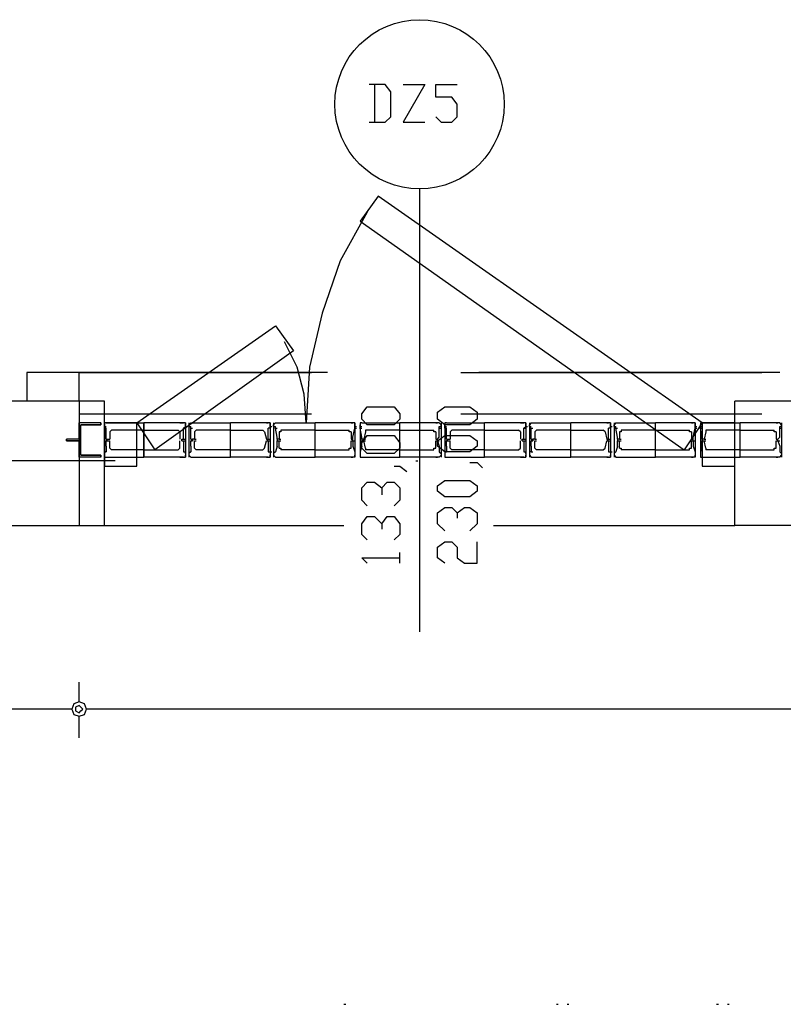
# Model space of a CAD drawing. Header units: millimetres. Extents: x 46 to 491, y -41 to 547.
# Tile 25 of 140: x 79 to 97, y 145 to 168. Entities that reach past the tile are written whole.
import ezdxf

# ---------------------------------------------------------------- set-up
doc = ezdxf.new("R2010")
doc.units = ezdxf.units.MM
doc.header["$LTSCALE"] = 10
doc.layers.add('xref', color=252, linetype='Continuous')

# ---------------------------------------------------------------- blocks, each defined once
blk = doc.blocks.new('stacja')
at = {"color": 9, "lineweight": 25}
for points in [[(32.935334, 115.062), (33.316334, 115.062), (33.443334, 115.189), (33.443334, 115.781666), (33.316334, 115.951), (32.935334, 115.951)], [(33.062334, 115.951), (33.062334, 115.062)], [(33.739667, 115.951), (34.247667, 115.951), (33.739667, 115.062), (34.247667, 115.062)], [(34.501667, 115.189), (34.628667, 115.062), (34.882667, 115.062), (35.009667, 115.189), (35.009667, 115.485333), (34.882667, 115.654666), (34.501667, 115.654666), (34.501667, 115.951), (35.009667, 115.951)], [(34.120667, 113.495666), (34.120667, 103.081666)], [(33.147, 113.326333), (32.723667, 112.733666), (40.343667, 107.357333)], [(32.893, 112.945333), (32.258, 111.802333), (31.834667, 110.574666), (31.538334, 109.304666), (31.453667, 107.992333), (31.411334, 108.669666), (31.242, 109.304666), (30.945667, 109.897333)], [(30.734, 110.278333), (31.157334, 109.685666), (27.897667, 107.357333)], [(26.119667, 109.177666), (24.892, 109.177666), (24.892, 108.500333)], [(31.961667, 109.177666), (26.119667, 109.177666)], [(26.119667, 108.500333), (17.695334, 108.500333), (17.695334, 105.579333)], [(20.616334, 105.579333), (26.712334, 105.579333), (26.712334, 108.500333), (17.695334, 108.500333), (17.695334, 105.579333)], [(53.594, 105.579333), (41.529, 105.579333), (41.529, 108.500333)], [(131.614334, 108.500333), (41.529, 108.500333)], [(26.966334, 107.103333), (14.224, 107.103333), (14.139334, 107.484333), (13.97, 107.823), (13.716, 108.119333), (13.335, 108.288666), (12.954, 108.331), (12.573, 108.288666), (12.234334, 108.119333), (11.938, 107.823), (11.768667, 107.484333), (11.726334, 107.103333), (11.768667, 106.722333), (11.938, 106.341333), (12.234334, 106.087333), (12.573, 105.918), (12.954, 105.833333), (13.335, 105.918), (13.716, 106.087333), (13.97, 106.341333), (14.139334, 106.722333), (14.224, 107.103333)], [(26.627667, 107.992333), (26.119667, 107.992333)], [(26.754667, 107.992333), (26.712334, 107.992333), (26.712334, 107.95)], [(26.712334, 107.865333), (26.712334, 107.95)], [(27.474334, 107.992333), (27.897667, 107.357333)], [(28.490334, 107.188), (27.643667, 107.188), (27.643667, 107.992333)], [(28.617334, 107.95), (28.617334, 107.992333), (28.575, 107.992333)], [(28.575, 107.653666), (28.575, 107.865333), (28.617334, 107.907666), (28.617334, 107.95)], [(28.744334, 107.992333), (28.702, 107.95)], [(28.829, 107.188), (29.675667, 107.188), (29.675667, 107.992333)], [(28.829, 107.992333), (28.871334, 107.992333)], [(30.522334, 107.188), (29.675667, 107.188), (29.675667, 107.992333)], [(30.522334, 107.992333), (30.564667, 107.992333)], [(30.607, 107.95), (30.607, 107.992333), (30.564667, 107.992333)], [(30.607, 107.865333), (30.607, 107.95)], [(30.734, 107.992333), (30.691667, 107.95)], [(30.818667, 107.188), (31.665334, 107.188), (31.665334, 107.992333)], [(30.818667, 107.992333), (30.861, 107.992333)], [(32.512, 107.188), (31.665334, 107.188), (31.665334, 107.992333)], [(32.512, 107.992333), (32.554334, 107.992333)], [(32.554334, 107.653666), (32.596667, 107.865333), (32.596667, 107.95)], [(32.596667, 107.95), (32.596667, 107.992333)], [(32.766, 107.992333), (32.723667, 107.992333), (32.723667, 107.95)], [(32.766, 107.653666), (32.723667, 107.865333), (32.723667, 107.95)], [(32.808334, 107.188), (33.655, 107.188), (33.655, 107.992333)], [(32.808334, 107.992333), (32.850667, 107.992333)], [(34.501667, 107.188), (33.655, 107.188), (33.655, 107.992333)], [(34.501667, 107.992333), (34.544, 107.992333)], [(34.628667, 107.95), (34.586334, 107.992333)], [(34.755667, 107.992333), (34.713334, 107.992333), (34.713334, 107.95)], [(34.713334, 107.865333), (34.713334, 107.95)], [(34.840334, 107.188), (35.644667, 107.188), (35.644667, 107.992333)], [(36.491334, 107.188), (35.644667, 107.188), (35.644667, 107.992333)], [(36.618334, 107.95), (36.618334, 107.992333), (36.576, 107.992333)], [(36.576, 107.653666), (36.576, 107.865333), (36.618334, 107.907666), (36.618334, 107.95)], [(36.745334, 107.992333), (36.703, 107.95)], [(36.745334, 107.653666), (36.745334, 107.865333), (36.703, 107.907666), (36.703, 107.95)], [(36.83, 107.188), (37.676667, 107.188), (37.676667, 107.992333)], [(36.83, 107.992333), (36.872334, 107.992333)], [(38.523334, 107.188), (37.676667, 107.188), (37.676667, 107.992333)], [(38.523334, 107.992333), (38.565667, 107.992333)], [(38.608, 107.95), (38.608, 107.992333), (38.565667, 107.992333)], [(38.608, 107.865333), (38.608, 107.95)], [(38.735, 107.992333), (38.692667, 107.95)], [(38.819667, 107.188), (39.666334, 107.188), (39.666334, 107.992333)], [(38.819667, 107.992333), (38.862, 107.992333)], [(40.513, 107.188), (39.666334, 107.188), (39.666334, 107.992333)], [(40.767, 107.992333), (40.343667, 107.357333)], [(40.513, 107.992333), (40.555334, 107.992333)], [(40.555334, 107.653666), (40.597667, 107.865333), (40.597667, 107.95)], [(40.597667, 107.95), (40.597667, 107.992333)], [(40.767, 107.992333), (40.724667, 107.992333), (40.724667, 107.95)], [(40.767, 107.653666), (40.724667, 107.865333), (40.724667, 107.95)], [(40.809334, 107.188), (41.656, 107.188), (41.656, 107.992333)], [(40.809334, 107.992333), (40.851667, 107.992333)], [(42.502667, 107.188), (41.656, 107.188), (41.656, 107.992333)], [(42.502667, 107.992333), (42.545, 107.992333)], [(42.629667, 107.95), (42.587334, 107.992333)], [(26.881667, 107.823), (26.839334, 107.780666)], [(28.490334, 107.780666), (28.448, 107.823)], [(28.744334, 107.653666), (28.744334, 107.907666)], [(28.871334, 107.823), (28.829, 107.780666)], [(30.48, 107.780666), (30.437667, 107.823)], [(30.776334, 107.653666), (30.734, 107.865333), (30.734, 107.907666)], [(30.861, 107.823), (30.861, 107.780666), (30.818667, 107.780666)], [(30.818667, 107.780666), (30.818667, 107.611333)], [(32.512, 107.780666), (32.469667, 107.780666), (32.469667, 107.823)], [(32.512, 107.780666), (32.512, 107.611333)], [(32.850667, 107.780666), (32.808334, 107.611333)], [(32.850667, 107.823), (32.850667, 107.780666)], [(34.501667, 107.780666), (34.459334, 107.780666), (34.459334, 107.823)], [(34.501667, 107.780666), (34.501667, 107.611333)], [(34.586334, 107.653666), (34.586334, 107.907666)], [(34.882667, 107.823), (34.840334, 107.780666)], [(36.491334, 107.780666), (36.449, 107.823)], [(36.872334, 107.823), (36.83, 107.780666)], [(38.481, 107.780666), (38.438667, 107.823)], [(38.777334, 107.653666), (38.735, 107.865333), (38.735, 107.907666)], [(38.862, 107.823), (38.862, 107.780666), (38.819667, 107.780666)], [(38.819667, 107.780666), (38.819667, 107.611333)], [(40.513, 107.780666), (40.470667, 107.780666), (40.470667, 107.823)], [(40.513, 107.780666), (40.513, 107.611333)], [(40.851667, 107.780666), (40.809334, 107.611333)], [(40.851667, 107.823), (40.851667, 107.780666)], [(42.502667, 107.780666), (42.460334, 107.780666), (42.460334, 107.823)], [(42.502667, 107.780666), (42.502667, 107.611333)], [(42.587334, 107.653666), (42.587334, 107.907666)], [(26.754667, 107.611333), (26.754667, 107.653666)], [(26.797, 107.611333), (26.754667, 107.569)], [(26.754667, 107.611333), (26.797, 107.611333)], [(26.754667, 107.442), (26.754667, 107.569)], [(26.797, 107.611333), (26.839334, 107.611333)], [(28.532667, 107.569), (28.532667, 107.611333), (28.575, 107.611333), (28.575, 107.653666)], [(28.532667, 107.569), (28.575, 107.569)], [(28.744334, 107.611333), (28.744334, 107.653666)], [(28.786667, 107.611333), (28.786667, 107.569), (28.744334, 107.569)], [(28.744334, 107.611333), (28.786667, 107.611333)], [(28.744334, 107.442), (28.744334, 107.569)], [(28.829, 107.611333), (28.871334, 107.611333)], [(30.564667, 107.569), (30.522334, 107.611333), (30.564667, 107.611333), (30.564667, 107.653666)], [(30.522334, 107.569), (30.564667, 107.569)], [(30.564667, 107.569), (30.564667, 107.442)], [(30.776334, 107.611333), (30.776334, 107.653666)], [(30.818667, 107.611333), (30.776334, 107.611333)], [(30.776334, 107.611333), (30.776334, 107.569)], [(30.776334, 107.442), (30.776334, 107.569)], [(30.818667, 107.611333), (30.861, 107.611333)], [(30.818667, 107.569), (30.861, 107.569)], [(32.512, 107.611333), (32.554334, 107.611333)], [(32.512, 107.611333), (32.554334, 107.611333)], [(32.512, 107.569), (32.554334, 107.569)], [(32.554334, 107.611333), (32.554334, 107.653666)], [(32.554334, 107.569), (32.554334, 107.611333)], [(32.554334, 107.569), (32.554334, 107.442)], [(32.766, 107.611333), (32.766, 107.653666)], [(32.808334, 107.611333), (32.766, 107.611333)], [(32.766, 107.611333), (32.766, 107.569)], [(32.766, 107.442), (32.766, 107.569)], [(32.808334, 107.611333), (32.850667, 107.611333)], [(32.808334, 107.569), (32.850667, 107.569)], [(34.501667, 107.611333), (34.544, 107.611333)], [(34.501667, 107.611333), (34.544, 107.611333)], [(34.501667, 107.569), (34.544, 107.569)], [(34.544, 107.611333), (34.586334, 107.653666)], [(34.544, 107.569), (34.544, 107.611333)], [(34.544, 107.569), (34.586334, 107.442)], [(34.755667, 107.611333), (34.755667, 107.653666)], [(34.798, 107.611333), (34.755667, 107.569)], [(34.755667, 107.611333), (34.798, 107.611333)], [(34.755667, 107.442), (34.755667, 107.569)], [(34.798, 107.611333), (34.840334, 107.611333)], [(34.798, 107.569), (34.840334, 107.569)], [(36.533667, 107.569), (36.533667, 107.611333), (36.576, 107.611333), (36.576, 107.653666)], [(36.533667, 107.569), (36.576, 107.569)], [(36.745334, 107.611333), (36.745334, 107.653666)], [(36.787667, 107.611333), (36.787667, 107.569), (36.745334, 107.569)], [(36.745334, 107.611333), (36.787667, 107.611333)], [(36.83, 107.611333), (36.872334, 107.611333)], [(38.565667, 107.569), (38.523334, 107.611333), (38.565667, 107.611333), (38.565667, 107.653666)], [(38.523334, 107.569), (38.565667, 107.569)], [(38.565667, 107.569), (38.565667, 107.442)], [(38.777334, 107.611333), (38.777334, 107.653666)], [(38.819667, 107.611333), (38.777334, 107.611333)], [(38.777334, 107.611333), (38.777334, 107.569)], [(38.777334, 107.442), (38.777334, 107.569)], [(38.819667, 107.611333), (38.862, 107.611333)], [(38.819667, 107.569), (38.862, 107.569)], [(40.513, 107.611333), (40.555334, 107.611333)], [(40.513, 107.611333), (40.555334, 107.611333)], [(40.513, 107.569), (40.555334, 107.569)], [(40.555334, 107.611333), (40.555334, 107.653666)], [(40.555334, 107.569), (40.555334, 107.611333)], [(40.555334, 107.569), (40.555334, 107.442)], [(40.767, 107.611333), (40.767, 107.653666)], [(40.809334, 107.611333), (40.767, 107.611333)], [(40.767, 107.611333), (40.767, 107.569)], [(40.767, 107.442), (40.767, 107.569)], [(40.809334, 107.611333), (40.851667, 107.611333)], [(40.809334, 107.569), (40.851667, 107.569)], [(42.502667, 107.611333), (42.545, 107.611333)], [(42.502667, 107.611333), (42.545, 107.611333)], [(42.502667, 107.569), (42.545, 107.569)], [(42.545, 107.611333), (42.587334, 107.653666)], [(42.545, 107.569), (42.545, 107.611333)], [(42.545, 107.569), (42.587334, 107.442)], [(26.754667, 107.315), (26.712334, 107.315), (26.712334, 107.272666)], [(26.712334, 107.230333), (26.712334, 107.188), (26.754667, 107.188)], [(26.839334, 107.399666), (26.881667, 107.357333)], [(28.448, 107.357333), (28.490334, 107.399666)], [(28.575, 107.442), (28.575, 107.315), (28.617334, 107.315)], [(28.575, 107.188), (28.617334, 107.188), (28.617334, 107.230333)], [(28.744334, 107.315), (28.702, 107.272666)], [(28.702, 107.230333), (28.744334, 107.188)], [(28.744334, 107.442), (28.744334, 107.315)], [(28.829, 107.399666), (28.871334, 107.357333)], [(30.437667, 107.357333), (30.48, 107.399666)], [(30.564667, 107.315), (30.607, 107.315), (30.607, 107.272666)], [(30.564667, 107.188), (30.607, 107.188), (30.607, 107.230333)], [(30.734, 107.315), (30.691667, 107.272666)], [(30.691667, 107.230333), (30.734, 107.188)], [(30.776334, 107.442), (30.734, 107.315)], [(30.818667, 107.399666), (30.861, 107.399666), (30.861, 107.357333)], [(32.469667, 107.357333), (32.469667, 107.399666), (32.512, 107.399666)], [(32.554334, 107.442), (32.596667, 107.315)], [(32.596667, 107.315), (32.596667, 107.272666)], [(32.596667, 107.188), (32.596667, 107.230333)], [(32.766, 107.442), (32.723667, 107.315)], [(32.723667, 107.315), (32.723667, 107.272666)], [(32.723667, 107.230333), (32.723667, 107.188), (32.766, 107.188)], [(32.850667, 107.399666), (32.850667, 107.357333)], [(34.459334, 107.357333), (34.459334, 107.399666), (34.501667, 107.399666)], [(34.586334, 107.442), (34.586334, 107.315)], [(34.586334, 107.315), (34.628667, 107.272666)], [(34.586334, 107.188), (34.628667, 107.230333)], [(34.755667, 107.315), (34.713334, 107.315), (34.713334, 107.272666)], [(34.713334, 107.230333), (34.713334, 107.188), (34.755667, 107.188)], [(34.840334, 107.399666), (34.882667, 107.357333)], [(36.449, 107.357333), (36.491334, 107.399666)], [(36.576, 107.442), (36.576, 107.315), (36.618334, 107.315)], [(36.576, 107.188), (36.618334, 107.188), (36.618334, 107.230333)], [(36.745334, 107.442), (36.745334, 107.315), (36.703, 107.315)], [(36.703, 107.230333), (36.745334, 107.188)], [(36.83, 107.399666), (36.872334, 107.357333)], [(38.438667, 107.357333), (38.481, 107.399666)], [(38.565667, 107.315), (38.608, 107.315), (38.608, 107.272666)], [(38.565667, 107.188), (38.608, 107.188), (38.608, 107.230333)], [(38.735, 107.315), (38.692667, 107.272666)], [(38.692667, 107.230333), (38.735, 107.188)], [(38.777334, 107.442), (38.735, 107.315)], [(38.819667, 107.399666), (38.862, 107.399666), (38.862, 107.357333)], [(40.470667, 107.357333), (40.470667, 107.399666), (40.513, 107.399666)], [(40.555334, 107.442), (40.597667, 107.315)], [(40.597667, 107.315), (40.597667, 107.272666)], [(40.597667, 107.188), (40.597667, 107.230333)], [(40.767, 107.442), (40.724667, 107.315)], [(40.724667, 107.315), (40.724667, 107.272666)], [(40.724667, 107.230333), (40.724667, 107.188), (40.767, 107.188)], [(40.851667, 107.399666), (40.851667, 107.357333)], [(42.460334, 107.357333), (42.460334, 107.399666), (42.502667, 107.399666)], [(42.587334, 107.442), (42.587334, 107.315)], [(42.587334, 107.315), (42.629667, 107.272666)], [(42.587334, 107.188), (42.629667, 107.230333)], [(28.829, 107.188), (28.871334, 107.188)], [(30.522334, 107.188), (30.564667, 107.188)], [(30.818667, 107.188), (30.861, 107.188)], [(32.512, 107.188), (32.554334, 107.188)], [(32.808334, 107.188), (32.850667, 107.188)], [(34.501667, 107.188), (34.544, 107.188)], [(35.306, 107.061), (35.475334, 107.061), (35.602334, 106.934)], [(36.83, 107.188), (36.872334, 107.188)], [(38.523334, 107.188), (38.565667, 107.188)], [(38.819667, 107.188), (38.862, 107.188)], [(40.513, 107.188), (40.555334, 107.188)], [(40.809334, 107.188), (40.851667, 107.188)], [(42.502667, 107.188), (42.545, 107.188)], [(33.528, 106.976333), (33.655, 106.976333), (33.824334, 106.849333)], [(32.893, 106.045), (32.766, 106.172), (32.766, 106.468333), (32.893, 106.595333), (33.062334, 106.595333), (33.231667, 106.468333), (33.231667, 106.299)], [(33.231667, 106.468333), (33.358667, 106.595333), (33.528, 106.595333), (33.655, 106.468333), (33.655, 106.172), (33.528, 106.045)], [(34.713334, 105.452333), (34.544, 105.621666), (34.544, 105.875666), (34.713334, 106.002666), (34.882667, 106.002666), (35.009667, 105.875666), (35.009667, 105.748666)], [(35.009667, 105.875666), (35.179, 106.002666), (35.306, 106.002666), (35.475334, 105.875666), (35.475334, 105.621666), (35.306, 105.452333)], [(32.893, 105.240666), (32.766, 105.367666), (32.766, 105.621666), (32.893, 105.791), (33.062334, 105.791), (33.231667, 105.621666), (33.231667, 105.494666)], [(33.231667, 105.621666), (33.358667, 105.791), (33.528, 105.791), (33.655, 105.621666), (33.655, 105.367666), (33.528, 105.240666)], [(35.856334, 105.579333), (41.529, 105.579333)], [(34.713334, 104.690333), (34.544, 104.817333), (34.544, 105.071333), (34.713334, 105.198333), (34.882667, 105.198333), (35.009667, 105.071333), (35.009667, 104.817333), (35.179, 104.690333), (35.475334, 104.690333), (35.475334, 105.198333)], [(33.655, 104.690333), (33.655, 104.944333)], [(32.893, 104.690333), (32.766, 104.817333), (33.655, 104.817333)], [(25.950334, 101.261333), (20.785667, 101.261333), (20.743334, 101.388333), (20.616334, 101.430666), (20.489334, 101.388333), (20.447, 101.261333), (20.489334, 101.134333), (20.616334, 101.092), (20.743334, 101.134333), (20.785667, 101.261333)], [(147.066, 101.261333), (26.289, 101.261333), (26.246667, 101.388333), (26.119667, 101.430666), (25.992667, 101.388333), (25.950334, 101.261333), (25.992667, 101.134333), (26.119667, 101.092), (26.246667, 101.134333), (26.289, 101.261333)], [(32.342667, 94.318666), (32.385, 94.318666)]]:
    blk.add_lwpolyline(points, dxfattribs=at)
for points in [[(33.655, 108.077), (33.528, 107.95), (32.893, 107.95), (32.766, 108.077), (32.766, 108.204), (32.893, 108.373333), (33.528, 108.373333), (33.655, 108.204)], [(35.475334, 108.077), (35.306, 107.95), (34.713334, 107.95), (34.544, 108.077), (34.544, 108.246333), (34.713334, 108.373333), (35.306, 108.373333), (35.475334, 108.246333)], [(26.162, 107.95), (26.627667, 107.95), (26.627667, 107.992333), (26.627667, 107.95)], [(26.712334, 107.992333), (26.712334, 106.976333), (27.474334, 106.976333), (27.474334, 107.992333)], [(40.767, 107.992333), (40.767, 106.976333), (41.529, 106.976333), (41.529, 107.992333)], [(33.655, 107.399666), (33.528, 107.272666), (32.893, 107.272666), (32.766, 107.399666), (32.766, 107.526666), (32.893, 107.696), (33.528, 107.696), (33.655, 107.526666)], [(35.475334, 107.442), (35.306, 107.315), (34.713334, 107.315), (34.544, 107.442), (34.544, 107.569), (34.713334, 107.696), (35.306, 107.696), (35.475334, 107.569)], [(26.162, 107.230333), (26.627667, 107.230333), (26.627667, 107.188), (26.627667, 107.230333)], [(35.475334, 106.383666), (35.306, 106.256666), (34.713334, 106.256666), (34.544, 106.383666), (34.544, 106.510666), (34.713334, 106.637666), (35.306, 106.637666), (35.475334, 106.510666)], [(26.035, 101.261333), (26.035, 101.219), (26.119667, 101.176666), (26.162, 101.219), (26.204334, 101.261333), (26.162, 101.303666), (26.119667, 101.346), (26.035, 101.303666)]]:
    blk.add_lwpolyline(points, close=True, dxfattribs=at)
at = {"color": 5, "lineweight": 25}
blk.add_lwpolyline([(32.342667, 94.318666), (32.385, 94.318666)], dxfattribs=at)
at = {"color": 9, "lineweight": 25}
blk.add_circle((34.120667, 115.485333), 1.989667, dxfattribs=at)
for points in [[(40.767, 107.992333), (40.767, 107.992333), (33.147, 113.326333), (33.147, 113.326333)], [(27.474334, 107.992333), (27.474334, 107.992333), (30.734, 110.278333), (30.734, 110.278333)], [(26.119667, 109.177666), (26.119667, 109.177666), (31.580667, 109.177666), (31.580667, 109.177666)], [(26.119667, 108.500333), (26.119667, 108.500333), (26.119667, 109.177666), (26.119667, 109.177666)], [(35.094334, 109.177666), (35.094334, 109.177666), (42.164, 109.177666), (42.164, 109.177666)], [(42.587334, 109.177666), (42.587334, 109.177666), (35.517667, 109.177666), (35.517667, 109.177666)], [(26.119667, 108.500333), (26.119667, 108.500333), (26.119667, 105.579333), (26.119667, 105.579333)], [(26.119667, 108.204), (26.119667, 108.204), (31.580667, 108.204), (31.580667, 108.204)], [(35.094334, 108.204), (35.094334, 108.204), (42.164, 108.204), (42.164, 108.204)], [(26.119667, 107.611333), (26.119667, 107.611333), (26.119667, 107.992333), (26.119667, 107.992333)], [(26.162, 107.230333), (26.162, 107.230333), (26.162, 107.95), (26.162, 107.95)], [(26.162, 107.230333), (26.162, 107.230333), (26.162, 107.95), (26.162, 107.95)], [(26.712334, 107.992333), (26.712334, 107.992333), (26.712334, 107.188), (26.712334, 107.188)], [(26.754667, 107.992333), (26.754667, 107.992333), (26.797, 107.992333), (26.797, 107.992333)], [(26.797, 107.992333), (26.797, 107.992333), (27.643667, 107.992333), (27.643667, 107.992333)], [(26.797, 107.992333), (26.797, 107.992333), (26.839334, 107.992333), (26.839334, 107.992333)], [(26.839334, 107.992333), (26.839334, 107.992333), (27.643667, 107.992333), (27.643667, 107.992333)], [(26.839334, 107.992333), (26.839334, 107.992333), (26.881667, 107.992333), (26.881667, 107.992333)], [(27.643667, 107.992333), (27.643667, 107.992333), (27.643667, 107.188), (27.643667, 107.188)], [(28.532667, 107.992333), (28.532667, 107.992333), (27.643667, 107.992333), (27.643667, 107.992333)], [(28.490334, 107.992333), (28.490334, 107.992333), (27.643667, 107.992333), (27.643667, 107.992333)], [(28.490334, 107.992333), (28.490334, 107.992333), (28.532667, 107.992333), (28.532667, 107.992333)], [(28.575, 107.992333), (28.575, 107.992333), (28.532667, 107.992333), (28.532667, 107.992333)], [(28.532667, 107.992333), (28.532667, 107.992333), (28.575, 107.992333), (28.575, 107.992333)], [(28.617334, 107.992333), (28.617334, 107.992333), (28.617334, 107.188), (28.617334, 107.188)], [(28.702, 107.992333), (28.702, 107.992333), (28.702, 107.188), (28.702, 107.188)], [(28.702, 107.907666), (28.702, 107.907666), (28.702, 107.95), (28.702, 107.95)], [(28.744334, 107.992333), (28.744334, 107.992333), (28.829, 107.992333), (28.829, 107.992333)], [(28.829, 107.992333), (28.829, 107.992333), (29.675667, 107.992333), (29.675667, 107.992333)], [(28.829, 107.992333), (28.829, 107.992333), (29.675667, 107.992333), (29.675667, 107.992333)], [(30.522334, 107.992333), (30.522334, 107.992333), (29.675667, 107.992333), (29.675667, 107.992333)], [(30.522334, 107.992333), (30.522334, 107.992333), (29.675667, 107.992333), (29.675667, 107.992333)], [(30.564667, 107.992333), (30.564667, 107.992333), (30.522334, 107.992333), (30.522334, 107.992333)], [(30.607, 107.992333), (30.607, 107.992333), (30.607, 107.188), (30.607, 107.188)], [(30.691667, 107.992333), (30.691667, 107.992333), (30.691667, 107.188), (30.691667, 107.188)], [(30.691667, 107.907666), (30.691667, 107.907666), (30.691667, 107.95), (30.691667, 107.95)], [(30.734, 107.992333), (30.734, 107.992333), (30.818667, 107.992333), (30.818667, 107.992333)], [(30.818667, 107.992333), (30.818667, 107.992333), (31.665334, 107.992333), (31.665334, 107.992333)], [(30.818667, 107.992333), (30.818667, 107.992333), (31.665334, 107.992333), (31.665334, 107.992333)], [(32.512, 107.992333), (32.512, 107.992333), (31.665334, 107.992333), (31.665334, 107.992333)], [(32.512, 107.992333), (32.512, 107.992333), (31.665334, 107.992333), (31.665334, 107.992333)], [(32.596667, 107.992333), (32.596667, 107.992333), (32.512, 107.992333), (32.512, 107.992333)], [(32.596667, 107.992333), (32.596667, 107.992333), (32.596667, 107.188), (32.596667, 107.188)], [(32.723667, 107.992333), (32.723667, 107.992333), (32.723667, 107.188), (32.723667, 107.188)], [(32.766, 107.992333), (32.766, 107.992333), (32.808334, 107.992333), (32.808334, 107.992333)], [(32.808334, 107.992333), (32.808334, 107.992333), (33.655, 107.992333), (33.655, 107.992333)], [(32.808334, 107.992333), (32.808334, 107.992333), (33.655, 107.992333), (33.655, 107.992333)], [(34.501667, 107.992333), (34.501667, 107.992333), (33.655, 107.992333), (33.655, 107.992333)], [(34.501667, 107.992333), (34.501667, 107.992333), (33.655, 107.992333), (33.655, 107.992333)], [(34.586334, 107.992333), (34.586334, 107.992333), (34.501667, 107.992333), (34.501667, 107.992333)], [(34.628667, 107.992333), (34.628667, 107.992333), (34.628667, 107.188), (34.628667, 107.188)], [(34.628667, 107.907666), (34.628667, 107.907666), (34.628667, 107.95), (34.628667, 107.95)], [(34.713334, 107.992333), (34.713334, 107.992333), (34.713334, 107.188), (34.713334, 107.188)], [(34.755667, 107.992333), (34.755667, 107.992333), (34.798, 107.992333), (34.798, 107.992333)], [(34.798, 107.992333), (34.798, 107.992333), (35.644667, 107.992333), (35.644667, 107.992333)], [(34.798, 107.992333), (34.798, 107.992333), (34.840334, 107.992333), (34.840334, 107.992333)], [(34.840334, 107.992333), (34.840334, 107.992333), (35.644667, 107.992333), (35.644667, 107.992333)], [(34.840334, 107.992333), (34.840334, 107.992333), (34.882667, 107.992333), (34.882667, 107.992333)], [(36.533667, 107.992333), (36.533667, 107.992333), (35.644667, 107.992333), (35.644667, 107.992333)], [(36.491334, 107.992333), (36.491334, 107.992333), (35.644667, 107.992333), (35.644667, 107.992333)], [(36.491334, 107.992333), (36.491334, 107.992333), (36.533667, 107.992333), (36.533667, 107.992333)], [(36.576, 107.992333), (36.576, 107.992333), (36.533667, 107.992333), (36.533667, 107.992333)], [(36.533667, 107.992333), (36.533667, 107.992333), (36.576, 107.992333), (36.576, 107.992333)], [(36.618334, 107.992333), (36.618334, 107.992333), (36.618334, 107.188), (36.618334, 107.188)], [(36.703, 107.992333), (36.703, 107.992333), (36.703, 107.188), (36.703, 107.188)], [(36.745334, 107.992333), (36.745334, 107.992333), (36.83, 107.992333), (36.83, 107.992333)], [(36.83, 107.992333), (36.83, 107.992333), (37.676667, 107.992333), (37.676667, 107.992333)], [(36.83, 107.992333), (36.83, 107.992333), (37.676667, 107.992333), (37.676667, 107.992333)], [(38.523334, 107.992333), (38.523334, 107.992333), (37.676667, 107.992333), (37.676667, 107.992333)], [(38.523334, 107.992333), (38.523334, 107.992333), (37.676667, 107.992333), (37.676667, 107.992333)], [(38.565667, 107.992333), (38.565667, 107.992333), (38.523334, 107.992333), (38.523334, 107.992333)], [(38.608, 107.992333), (38.608, 107.992333), (38.608, 107.188), (38.608, 107.188)], [(38.692667, 107.992333), (38.692667, 107.992333), (38.692667, 107.188), (38.692667, 107.188)], [(38.692667, 107.907666), (38.692667, 107.907666), (38.692667, 107.95), (38.692667, 107.95)], [(38.735, 107.992333), (38.735, 107.992333), (38.819667, 107.992333), (38.819667, 107.992333)], [(38.819667, 107.992333), (38.819667, 107.992333), (39.666334, 107.992333), (39.666334, 107.992333)], [(38.819667, 107.992333), (38.819667, 107.992333), (39.666334, 107.992333), (39.666334, 107.992333)], [(40.513, 107.992333), (40.513, 107.992333), (39.666334, 107.992333), (39.666334, 107.992333)], [(40.513, 107.992333), (40.513, 107.992333), (39.666334, 107.992333), (39.666334, 107.992333)], [(40.597667, 107.992333), (40.597667, 107.992333), (40.513, 107.992333), (40.513, 107.992333)], [(40.597667, 107.992333), (40.597667, 107.992333), (40.597667, 107.188), (40.597667, 107.188)], [(40.724667, 107.992333), (40.724667, 107.992333), (40.724667, 107.188), (40.724667, 107.188)], [(40.767, 107.992333), (40.767, 107.992333), (40.809334, 107.992333), (40.809334, 107.992333)], [(40.809334, 107.992333), (40.809334, 107.992333), (41.656, 107.992333), (41.656, 107.992333)], [(40.809334, 107.992333), (40.809334, 107.992333), (41.656, 107.992333), (41.656, 107.992333)], [(42.502667, 107.992333), (42.502667, 107.992333), (41.656, 107.992333), (41.656, 107.992333)], [(42.502667, 107.992333), (42.502667, 107.992333), (41.656, 107.992333), (41.656, 107.992333)], [(42.587334, 107.992333), (42.587334, 107.992333), (42.502667, 107.992333), (42.502667, 107.992333)], [(42.629667, 107.992333), (42.629667, 107.992333), (42.629667, 107.188), (42.629667, 107.188)], [(42.629667, 107.907666), (42.629667, 107.907666), (42.629667, 107.95), (42.629667, 107.95)], [(26.712334, 107.907666), (26.712334, 107.907666), (26.754667, 107.907666), (26.754667, 107.907666)], [(26.754667, 107.865333), (26.754667, 107.865333), (26.712334, 107.865333), (26.712334, 107.865333)], [(26.754667, 107.653666), (26.754667, 107.653666), (26.754667, 107.865333), (26.754667, 107.865333)], [(26.839334, 107.780666), (26.839334, 107.780666), (26.839334, 107.611333), (26.839334, 107.611333)], [(27.643667, 107.823), (27.643667, 107.823), (26.881667, 107.823), (26.881667, 107.823)], [(27.643667, 107.823), (27.643667, 107.823), (28.448, 107.823), (28.448, 107.823)], [(28.490334, 107.780666), (28.490334, 107.780666), (28.490334, 107.611333), (28.490334, 107.611333)], [(28.575, 107.865333), (28.575, 107.865333), (28.617334, 107.865333), (28.617334, 107.865333)], [(28.617334, 107.907666), (28.617334, 107.907666), (28.659667, 107.907666), (28.659667, 107.907666)], [(28.702, 107.907666), (28.702, 107.907666), (28.744334, 107.907666), (28.744334, 107.907666)], [(28.744334, 107.865333), (28.744334, 107.865333), (28.786667, 107.865333), (28.786667, 107.865333)], [(28.829, 107.780666), (28.829, 107.780666), (28.829, 107.611333), (28.829, 107.611333)], [(29.675667, 107.823), (29.675667, 107.823), (28.871334, 107.823), (28.871334, 107.823)], [(29.675667, 107.823), (29.675667, 107.823), (30.437667, 107.823), (30.437667, 107.823)], [(30.48, 107.780666), (30.48, 107.780666), (30.522334, 107.611333), (30.522334, 107.611333)], [(30.564667, 107.653666), (30.564667, 107.653666), (30.564667, 107.865333), (30.564667, 107.865333)], [(30.607, 107.865333), (30.607, 107.865333), (30.564667, 107.865333), (30.564667, 107.865333)], [(30.607, 107.907666), (30.607, 107.907666), (30.649334, 107.907666), (30.649334, 107.907666)], [(30.691667, 107.907666), (30.691667, 107.907666), (30.734, 107.907666), (30.734, 107.907666)], [(30.734, 107.865333), (30.734, 107.865333), (30.776334, 107.865333), (30.776334, 107.865333)], [(31.665334, 107.823), (31.665334, 107.823), (30.861, 107.823), (30.861, 107.823)], [(31.665334, 107.823), (31.665334, 107.823), (32.469667, 107.823), (32.469667, 107.823)], [(32.596667, 107.907666), (32.596667, 107.907666), (32.639, 107.907666), (32.639, 107.907666)], [(32.596667, 107.865333), (32.596667, 107.865333), (32.639, 107.865333), (32.639, 107.865333)], [(32.723667, 107.907666), (32.723667, 107.907666), (32.766, 107.907666), (32.766, 107.907666)], [(32.723667, 107.865333), (32.723667, 107.865333), (32.766, 107.865333), (32.766, 107.865333)], [(33.655, 107.823), (33.655, 107.823), (32.850667, 107.823), (32.850667, 107.823)], [(33.655, 107.823), (33.655, 107.823), (34.459334, 107.823), (34.459334, 107.823)], [(34.586334, 107.907666), (34.586334, 107.907666), (34.628667, 107.907666), (34.628667, 107.907666)], [(34.586334, 107.865333), (34.586334, 107.865333), (34.628667, 107.865333), (34.628667, 107.865333)], [(34.713334, 107.907666), (34.713334, 107.907666), (34.755667, 107.907666), (34.755667, 107.907666)], [(34.755667, 107.865333), (34.755667, 107.865333), (34.713334, 107.865333), (34.713334, 107.865333)], [(34.755667, 107.653666), (34.755667, 107.653666), (34.755667, 107.865333), (34.755667, 107.865333)], [(34.840334, 107.780666), (34.840334, 107.780666), (34.840334, 107.611333), (34.840334, 107.611333)], [(35.644667, 107.823), (35.644667, 107.823), (34.882667, 107.823), (34.882667, 107.823)], [(35.644667, 107.823), (35.644667, 107.823), (36.449, 107.823), (36.449, 107.823)], [(36.491334, 107.780666), (36.491334, 107.780666), (36.491334, 107.611333), (36.491334, 107.611333)], [(36.576, 107.865333), (36.576, 107.865333), (36.618334, 107.865333), (36.618334, 107.865333)], [(36.618334, 107.907666), (36.618334, 107.907666), (36.660667, 107.907666), (36.660667, 107.907666)], [(36.703, 107.907666), (36.703, 107.907666), (36.745334, 107.907666), (36.745334, 107.907666)], [(36.745334, 107.865333), (36.745334, 107.865333), (36.787667, 107.865333), (36.787667, 107.865333)], [(36.83, 107.780666), (36.83, 107.780666), (36.83, 107.611333), (36.83, 107.611333)], [(37.676667, 107.823), (37.676667, 107.823), (36.872334, 107.823), (36.872334, 107.823)], [(37.676667, 107.823), (37.676667, 107.823), (38.438667, 107.823), (38.438667, 107.823)], [(38.481, 107.780666), (38.481, 107.780666), (38.523334, 107.611333), (38.523334, 107.611333)], [(38.565667, 107.653666), (38.565667, 107.653666), (38.565667, 107.865333), (38.565667, 107.865333)], [(38.608, 107.865333), (38.608, 107.865333), (38.565667, 107.865333), (38.565667, 107.865333)], [(38.608, 107.907666), (38.608, 107.907666), (38.650334, 107.907666), (38.650334, 107.907666)], [(38.692667, 107.907666), (38.692667, 107.907666), (38.735, 107.907666), (38.735, 107.907666)], [(38.735, 107.865333), (38.735, 107.865333), (38.777334, 107.865333), (38.777334, 107.865333)], [(39.666334, 107.823), (39.666334, 107.823), (38.862, 107.823), (38.862, 107.823)], [(39.666334, 107.823), (39.666334, 107.823), (40.470667, 107.823), (40.470667, 107.823)], [(40.597667, 107.907666), (40.597667, 107.907666), (40.64, 107.907666), (40.64, 107.907666)], [(40.597667, 107.865333), (40.597667, 107.865333), (40.64, 107.865333), (40.64, 107.865333)], [(40.724667, 107.907666), (40.724667, 107.907666), (40.767, 107.907666), (40.767, 107.907666)], [(40.724667, 107.865333), (40.724667, 107.865333), (40.767, 107.865333), (40.767, 107.865333)], [(41.656, 107.823), (41.656, 107.823), (40.851667, 107.823), (40.851667, 107.823)], [(41.656, 107.823), (41.656, 107.823), (42.460334, 107.823), (42.460334, 107.823)], [(42.587334, 107.907666), (42.587334, 107.907666), (42.629667, 107.907666), (42.629667, 107.907666)], [(42.587334, 107.865333), (42.587334, 107.865333), (42.629667, 107.865333), (42.629667, 107.865333)], [(26.119667, 107.611333), (26.119667, 107.611333), (25.823334, 107.611333), (25.823334, 107.611333)], [(25.823334, 107.611333), (25.823334, 107.611333), (25.823334, 107.569), (25.823334, 107.569)], [(26.162, 107.611333), (26.162, 107.611333), (25.823334, 107.611333), (25.823334, 107.611333)], [(25.823334, 107.569), (25.823334, 107.569), (25.823334, 107.611333), (25.823334, 107.611333)], [(25.823334, 107.569), (25.823334, 107.569), (26.119667, 107.569), (26.119667, 107.569)], [(26.162, 107.569), (26.162, 107.569), (25.823334, 107.569), (25.823334, 107.569)], [(26.119667, 107.188), (26.119667, 107.188), (26.119667, 107.569), (26.119667, 107.569)], [(26.754667, 107.611333), (26.754667, 107.611333), (26.797, 107.611333), (26.797, 107.611333)], [(26.754667, 107.569), (26.754667, 107.569), (26.797, 107.569), (26.797, 107.569)], [(26.797, 107.611333), (26.797, 107.611333), (26.839334, 107.611333), (26.839334, 107.611333)], [(26.797, 107.611333), (26.797, 107.611333), (26.839334, 107.611333), (26.839334, 107.611333)], [(26.797, 107.569), (26.797, 107.569), (26.839334, 107.569), (26.839334, 107.569)], [(26.839334, 107.399666), (26.839334, 107.399666), (26.839334, 107.569), (26.839334, 107.569)], [(28.490334, 107.399666), (28.490334, 107.399666), (28.490334, 107.569), (28.490334, 107.569)], [(28.532667, 107.611333), (28.532667, 107.611333), (28.575, 107.611333), (28.575, 107.611333)], [(28.532667, 107.611333), (28.532667, 107.611333), (28.575, 107.611333), (28.575, 107.611333)], [(28.575, 107.611333), (28.575, 107.611333), (28.617334, 107.611333), (28.617334, 107.611333)], [(28.575, 107.569), (28.575, 107.569), (28.617334, 107.569), (28.617334, 107.569)], [(28.575, 107.569), (28.575, 107.569), (28.575, 107.442), (28.575, 107.442)], [(28.744334, 107.611333), (28.744334, 107.611333), (28.786667, 107.611333), (28.786667, 107.611333)], [(28.744334, 107.569), (28.744334, 107.569), (28.786667, 107.569), (28.786667, 107.569)], [(28.829, 107.611333), (28.829, 107.611333), (28.786667, 107.611333), (28.786667, 107.611333)], [(28.829, 107.611333), (28.829, 107.611333), (28.786667, 107.611333), (28.786667, 107.611333)], [(28.829, 107.399666), (28.829, 107.399666), (28.829, 107.569), (28.829, 107.569)], [(28.829, 107.569), (28.829, 107.569), (28.871334, 107.569), (28.871334, 107.569)], [(30.48, 107.399666), (30.48, 107.399666), (30.522334, 107.569), (30.522334, 107.569)], [(30.522334, 107.611333), (30.522334, 107.611333), (30.564667, 107.611333), (30.564667, 107.611333)], [(30.522334, 107.611333), (30.522334, 107.611333), (30.564667, 107.611333), (30.564667, 107.611333)], [(30.564667, 107.611333), (30.564667, 107.611333), (30.607, 107.611333), (30.607, 107.611333)], [(30.564667, 107.569), (30.564667, 107.569), (30.607, 107.569), (30.607, 107.569)], [(30.818667, 107.611333), (30.818667, 107.611333), (30.776334, 107.611333), (30.776334, 107.611333)], [(30.776334, 107.569), (30.776334, 107.569), (30.818667, 107.569), (30.818667, 107.569)], [(30.818667, 107.399666), (30.818667, 107.399666), (30.818667, 107.569), (30.818667, 107.569)], [(32.512, 107.611333), (32.512, 107.611333), (32.554334, 107.611333), (32.554334, 107.611333)], [(32.512, 107.399666), (32.512, 107.399666), (32.512, 107.569), (32.512, 107.569)], [(32.554334, 107.569), (32.554334, 107.569), (32.596667, 107.569), (32.596667, 107.569)], [(32.808334, 107.611333), (32.808334, 107.611333), (32.766, 107.611333), (32.766, 107.611333)], [(32.766, 107.569), (32.766, 107.569), (32.808334, 107.569), (32.808334, 107.569)], [(32.850667, 107.399666), (32.850667, 107.399666), (32.808334, 107.569), (32.808334, 107.569)], [(34.501667, 107.611333), (34.501667, 107.611333), (34.544, 107.611333), (34.544, 107.611333)], [(34.501667, 107.399666), (34.501667, 107.399666), (34.501667, 107.569), (34.501667, 107.569)], [(34.544, 107.569), (34.544, 107.569), (34.586334, 107.569), (34.586334, 107.569)], [(34.755667, 107.611333), (34.755667, 107.611333), (34.798, 107.611333), (34.798, 107.611333)], [(34.755667, 107.569), (34.755667, 107.569), (34.798, 107.569), (34.798, 107.569)], [(34.798, 107.611333), (34.798, 107.611333), (34.840334, 107.611333), (34.840334, 107.611333)], [(34.798, 107.611333), (34.798, 107.611333), (34.840334, 107.611333), (34.840334, 107.611333)], [(34.840334, 107.399666), (34.840334, 107.399666), (34.840334, 107.569), (34.840334, 107.569)], [(36.491334, 107.399666), (36.491334, 107.399666), (36.491334, 107.569), (36.491334, 107.569)], [(36.533667, 107.611333), (36.533667, 107.611333), (36.576, 107.611333), (36.576, 107.611333)], [(36.533667, 107.611333), (36.533667, 107.611333), (36.576, 107.611333), (36.576, 107.611333)], [(36.576, 107.611333), (36.576, 107.611333), (36.618334, 107.611333), (36.618334, 107.611333)], [(36.576, 107.569), (36.576, 107.569), (36.618334, 107.569), (36.618334, 107.569)], [(36.576, 107.569), (36.576, 107.569), (36.576, 107.442), (36.576, 107.442)], [(36.745334, 107.611333), (36.745334, 107.611333), (36.787667, 107.611333), (36.787667, 107.611333)], [(36.745334, 107.569), (36.745334, 107.569), (36.787667, 107.569), (36.787667, 107.569)], [(36.745334, 107.442), (36.745334, 107.442), (36.745334, 107.569), (36.745334, 107.569)], [(36.83, 107.611333), (36.83, 107.611333), (36.787667, 107.611333), (36.787667, 107.611333)], [(36.83, 107.611333), (36.83, 107.611333), (36.787667, 107.611333), (36.787667, 107.611333)], [(36.83, 107.399666), (36.83, 107.399666), (36.83, 107.569), (36.83, 107.569)], [(36.83, 107.569), (36.83, 107.569), (36.872334, 107.569), (36.872334, 107.569)], [(38.481, 107.399666), (38.481, 107.399666), (38.523334, 107.569), (38.523334, 107.569)], [(38.523334, 107.611333), (38.523334, 107.611333), (38.565667, 107.611333), (38.565667, 107.611333)], [(38.523334, 107.611333), (38.523334, 107.611333), (38.565667, 107.611333), (38.565667, 107.611333)], [(38.565667, 107.611333), (38.565667, 107.611333), (38.608, 107.611333), (38.608, 107.611333)], [(38.565667, 107.569), (38.565667, 107.569), (38.608, 107.569), (38.608, 107.569)], [(38.819667, 107.611333), (38.819667, 107.611333), (38.777334, 107.611333), (38.777334, 107.611333)], [(38.777334, 107.569), (38.777334, 107.569), (38.819667, 107.569), (38.819667, 107.569)], [(38.819667, 107.399666), (38.819667, 107.399666), (38.819667, 107.569), (38.819667, 107.569)], [(40.513, 107.611333), (40.513, 107.611333), (40.555334, 107.611333), (40.555334, 107.611333)], [(40.513, 107.399666), (40.513, 107.399666), (40.513, 107.569), (40.513, 107.569)], [(40.555334, 107.569), (40.555334, 107.569), (40.597667, 107.569), (40.597667, 107.569)], [(40.809334, 107.611333), (40.809334, 107.611333), (40.767, 107.611333), (40.767, 107.611333)], [(40.767, 107.569), (40.767, 107.569), (40.809334, 107.569), (40.809334, 107.569)], [(40.851667, 107.399666), (40.851667, 107.399666), (40.809334, 107.569), (40.809334, 107.569)], [(42.502667, 107.611333), (42.502667, 107.611333), (42.545, 107.611333), (42.545, 107.611333)], [(42.502667, 107.399666), (42.502667, 107.399666), (42.502667, 107.569), (42.502667, 107.569)], [(42.545, 107.569), (42.545, 107.569), (42.587334, 107.569), (42.587334, 107.569)], [(26.712334, 107.315), (26.712334, 107.315), (26.754667, 107.315), (26.754667, 107.315)], [(26.712334, 107.272666), (26.712334, 107.272666), (26.712334, 107.230333), (26.712334, 107.230333)], [(26.754667, 107.442), (26.754667, 107.442), (26.754667, 107.315), (26.754667, 107.315)], [(27.643667, 107.357333), (27.643667, 107.357333), (26.881667, 107.357333), (26.881667, 107.357333)], [(27.643667, 107.357333), (27.643667, 107.357333), (28.448, 107.357333), (28.448, 107.357333)], [(28.575, 107.315), (28.575, 107.315), (28.617334, 107.315), (28.617334, 107.315)], [(28.617334, 107.272666), (28.617334, 107.272666), (28.617334, 107.315), (28.617334, 107.315)], [(28.617334, 107.272666), (28.617334, 107.272666), (28.617334, 107.230333), (28.617334, 107.230333)], [(28.702, 107.272666), (28.702, 107.272666), (28.702, 107.230333), (28.702, 107.230333)], [(29.675667, 107.357333), (29.675667, 107.357333), (28.871334, 107.357333), (28.871334, 107.357333)], [(29.675667, 107.357333), (29.675667, 107.357333), (30.437667, 107.357333), (30.437667, 107.357333)], [(30.564667, 107.442), (30.564667, 107.442), (30.564667, 107.315), (30.564667, 107.315)], [(30.607, 107.315), (30.607, 107.315), (30.649334, 107.315), (30.649334, 107.315)], [(30.607, 107.272666), (30.607, 107.272666), (30.607, 107.230333), (30.607, 107.230333)], [(30.691667, 107.272666), (30.691667, 107.272666), (30.691667, 107.230333), (30.691667, 107.230333)], [(31.665334, 107.357333), (31.665334, 107.357333), (30.861, 107.357333), (30.861, 107.357333)], [(31.665334, 107.357333), (31.665334, 107.357333), (32.469667, 107.357333), (32.469667, 107.357333)], [(32.596667, 107.272666), (32.596667, 107.272666), (32.596667, 107.230333), (32.596667, 107.230333)], [(32.723667, 107.272666), (32.723667, 107.272666), (32.723667, 107.230333), (32.723667, 107.230333)], [(33.655, 107.357333), (33.655, 107.357333), (32.850667, 107.357333), (32.850667, 107.357333)], [(33.655, 107.357333), (33.655, 107.357333), (34.459334, 107.357333), (34.459334, 107.357333)], [(34.628667, 107.272666), (34.628667, 107.272666), (34.628667, 107.230333), (34.628667, 107.230333)], [(34.713334, 107.315), (34.713334, 107.315), (34.755667, 107.315), (34.755667, 107.315)], [(34.713334, 107.272666), (34.713334, 107.272666), (34.713334, 107.230333), (34.713334, 107.230333)], [(34.755667, 107.442), (34.755667, 107.442), (34.755667, 107.315), (34.755667, 107.315)], [(35.644667, 107.357333), (35.644667, 107.357333), (34.882667, 107.357333), (34.882667, 107.357333)], [(35.644667, 107.357333), (35.644667, 107.357333), (36.449, 107.357333), (36.449, 107.357333)], [(36.576, 107.315), (36.576, 107.315), (36.618334, 107.315), (36.618334, 107.315)], [(36.618334, 107.272666), (36.618334, 107.272666), (36.618334, 107.315), (36.618334, 107.315)], [(36.618334, 107.272666), (36.618334, 107.272666), (36.618334, 107.230333), (36.618334, 107.230333)], [(36.703, 107.315), (36.703, 107.315), (36.703, 107.272666), (36.703, 107.272666)], [(36.703, 107.272666), (36.703, 107.272666), (36.703, 107.230333), (36.703, 107.230333)], [(36.745334, 107.315), (36.745334, 107.315), (36.787667, 107.315), (36.787667, 107.315)], [(37.676667, 107.357333), (37.676667, 107.357333), (36.872334, 107.357333), (36.872334, 107.357333)], [(37.676667, 107.357333), (37.676667, 107.357333), (38.438667, 107.357333), (38.438667, 107.357333)], [(38.565667, 107.442), (38.565667, 107.442), (38.565667, 107.315), (38.565667, 107.315)], [(38.608, 107.315), (38.608, 107.315), (38.650334, 107.315), (38.650334, 107.315)], [(38.608, 107.272666), (38.608, 107.272666), (38.608, 107.230333), (38.608, 107.230333)], [(38.692667, 107.272666), (38.692667, 107.272666), (38.692667, 107.230333), (38.692667, 107.230333)], [(39.666334, 107.357333), (39.666334, 107.357333), (38.862, 107.357333), (38.862, 107.357333)], [(39.666334, 107.357333), (39.666334, 107.357333), (40.470667, 107.357333), (40.470667, 107.357333)], [(40.597667, 107.272666), (40.597667, 107.272666), (40.597667, 107.230333), (40.597667, 107.230333)], [(40.724667, 107.272666), (40.724667, 107.272666), (40.724667, 107.230333), (40.724667, 107.230333)], [(41.656, 107.357333), (41.656, 107.357333), (40.851667, 107.357333), (40.851667, 107.357333)], [(41.656, 107.357333), (41.656, 107.357333), (42.460334, 107.357333), (42.460334, 107.357333)], [(42.629667, 107.272666), (42.629667, 107.272666), (42.629667, 107.230333), (42.629667, 107.230333)], [(26.627667, 107.188), (26.627667, 107.188), (26.119667, 107.188), (26.119667, 107.188)], [(26.754667, 107.188), (26.754667, 107.188), (26.797, 107.188), (26.797, 107.188)], [(26.797, 107.188), (26.797, 107.188), (27.643667, 107.188), (27.643667, 107.188)], [(26.797, 107.188), (26.797, 107.188), (26.839334, 107.188), (26.839334, 107.188)], [(26.839334, 107.188), (26.839334, 107.188), (27.643667, 107.188), (27.643667, 107.188)], [(26.839334, 107.188), (26.839334, 107.188), (26.881667, 107.188), (26.881667, 107.188)], [(28.532667, 107.188), (28.532667, 107.188), (27.643667, 107.188), (27.643667, 107.188)], [(28.490334, 107.188), (28.490334, 107.188), (28.532667, 107.188), (28.532667, 107.188)], [(28.575, 107.188), (28.575, 107.188), (28.532667, 107.188), (28.532667, 107.188)], [(28.532667, 107.188), (28.532667, 107.188), (28.575, 107.188), (28.575, 107.188)], [(28.744334, 107.188), (28.744334, 107.188), (28.829, 107.188), (28.829, 107.188)], [(28.829, 107.188), (28.829, 107.188), (29.675667, 107.188), (29.675667, 107.188)], [(30.522334, 107.188), (30.522334, 107.188), (29.675667, 107.188), (29.675667, 107.188)], [(30.564667, 107.188), (30.564667, 107.188), (30.522334, 107.188), (30.522334, 107.188)], [(30.734, 107.188), (30.734, 107.188), (30.818667, 107.188), (30.818667, 107.188)], [(30.818667, 107.188), (30.818667, 107.188), (31.665334, 107.188), (31.665334, 107.188)], [(32.512, 107.188), (32.512, 107.188), (31.665334, 107.188), (31.665334, 107.188)], [(32.596667, 107.188), (32.596667, 107.188), (32.512, 107.188), (32.512, 107.188)], [(32.766, 107.188), (32.766, 107.188), (32.808334, 107.188), (32.808334, 107.188)], [(32.808334, 107.188), (32.808334, 107.188), (33.655, 107.188), (33.655, 107.188)], [(34.501667, 107.188), (34.501667, 107.188), (33.655, 107.188), (33.655, 107.188)], [(34.036, 107.103333), (34.036, 107.103333), (34.078334, 107.103333), (34.078334, 107.103333)], [(34.586334, 107.188), (34.586334, 107.188), (34.501667, 107.188), (34.501667, 107.188)], [(34.755667, 107.188), (34.755667, 107.188), (34.798, 107.188), (34.798, 107.188)], [(34.798, 107.188), (34.798, 107.188), (35.644667, 107.188), (35.644667, 107.188)], [(34.798, 107.188), (34.798, 107.188), (34.840334, 107.188), (34.840334, 107.188)], [(34.840334, 107.188), (34.840334, 107.188), (34.882667, 107.188), (34.882667, 107.188)], [(36.533667, 107.188), (36.533667, 107.188), (35.644667, 107.188), (35.644667, 107.188)], [(36.491334, 107.188), (36.491334, 107.188), (36.533667, 107.188), (36.533667, 107.188)], [(36.576, 107.188), (36.576, 107.188), (36.533667, 107.188), (36.533667, 107.188)], [(36.533667, 107.188), (36.533667, 107.188), (36.576, 107.188), (36.576, 107.188)], [(36.745334, 107.188), (36.745334, 107.188), (36.83, 107.188), (36.83, 107.188)], [(36.83, 107.188), (36.83, 107.188), (37.676667, 107.188), (37.676667, 107.188)], [(38.523334, 107.188), (38.523334, 107.188), (37.676667, 107.188), (37.676667, 107.188)], [(38.565667, 107.188), (38.565667, 107.188), (38.523334, 107.188), (38.523334, 107.188)], [(38.735, 107.188), (38.735, 107.188), (38.819667, 107.188), (38.819667, 107.188)], [(38.819667, 107.188), (38.819667, 107.188), (39.666334, 107.188), (39.666334, 107.188)], [(40.513, 107.188), (40.513, 107.188), (39.666334, 107.188), (39.666334, 107.188)], [(40.597667, 107.188), (40.597667, 107.188), (40.513, 107.188), (40.513, 107.188)], [(40.767, 107.188), (40.767, 107.188), (40.809334, 107.188), (40.809334, 107.188)], [(40.809334, 107.188), (40.809334, 107.188), (41.656, 107.188), (41.656, 107.188)], [(42.502667, 107.188), (42.502667, 107.188), (41.656, 107.188), (41.656, 107.188)], [(42.587334, 107.188), (42.587334, 107.188), (42.502667, 107.188), (42.502667, 107.188)], [(20.616334, 105.579333), (20.616334, 105.579333), (26.119667, 105.579333), (26.119667, 105.579333)], [(26.712334, 105.579333), (26.712334, 105.579333), (32.342667, 105.579333), (32.342667, 105.579333)], [(26.119667, 101.430666), (26.119667, 101.430666), (26.119667, 101.896333), (26.119667, 101.896333)], [(26.119667, 100.584), (26.119667, 100.584), (26.119667, 101.092), (26.119667, 101.092)], [(32.342667, 94.318666), (32.342667, 94.318666), (32.385, 94.318666), (32.385, 94.318666)], [(37.592, 94.318666), (37.592, 94.318666), (37.634334, 94.318666), (37.634334, 94.318666)], [(41.105667, 94.318666), (41.105667, 94.318666), (41.148, 94.318666), (41.148, 94.318666)]]:
    blk.add_open_spline(points, degree=3, dxfattribs=at)
at = {"color": 5, "lineweight": 25}
for points in [[(32.342667, 94.318666), (32.342667, 94.318666), (32.385, 94.318666), (32.385, 94.318666)], [(37.338, 94.318666), (37.338, 94.318666), (37.380334, 94.318666), (37.380334, 94.318666)], [(41.359667, 94.318666), (41.359667, 94.318666), (41.402, 94.318666), (41.402, 94.318666)]]:
    blk.add_open_spline(points, degree=3, dxfattribs=at)

msp = doc.modelspace()

# ---------------------------------------------------------------- block references
at = {"layer": 'xref'}
msp.add_blockref('stacja', (53.992334, 50.410128), dxfattribs=at)

doc.saveas('drawing.dxf')
